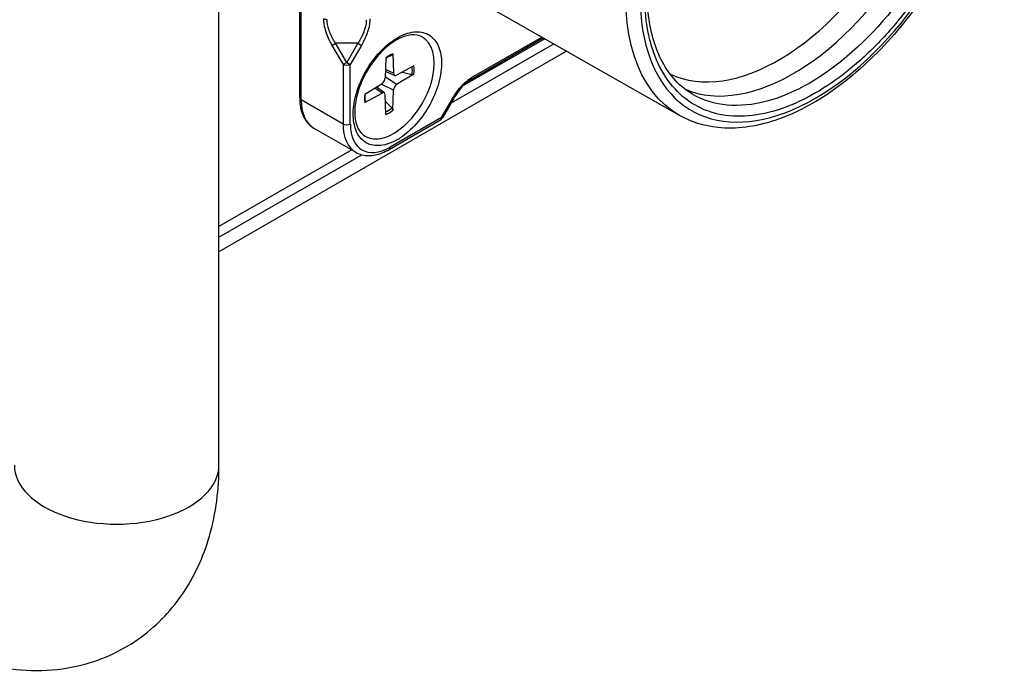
# Model space of a CAD drawing. Header units: millimetres. Extents: x 165 to 2541, y 199 to 1879.
# Tile 31 of 61: x 2050 to 2074, y 1476 to 1492. Entities that reach past the tile are written whole.
import ezdxf

# ---------------------------------------------------------------- set-up
doc = ezdxf.new("R2010")
doc.units = ezdxf.units.MM
doc.header["$LTSCALE"] = 4
doc.layers.add('01_Object Line', color=4, linetype='Continuous')

msp = doc.modelspace()

# ---------------------------------------------------------------- linework, layer by layer
at = {"layer": '01_Object Line', "ltscale": 0.657895}
for p, q in [((2054.514, 1481.499), (2054.514, 1522.323)), ((2056.486, 1490.48), (2056.486, 1501.503)), ((2056.522, 1490.429), (2056.522, 1501.452)), ((2065.772, 1490.05), (2060.483, 1493.059)), ((2062.474, 1491.926), (2060.477, 1490.773)), ((2060.66, 1490.92), (2062.439, 1491.947)), ((2060.685, 1490.976), (2062.402, 1491.968)), ((2063.009, 1491.622), (2054.514, 1486.718)), ((2057.275, 1491.765), (2057.364, 1491.816)), ((2057.275, 1491.765), (2057.548, 1491.293)), ((2057.908, 1491.816), (2057.364, 1491.816)), ((2057.636, 1491.344), (2057.364, 1491.816)), ((2057.908, 1491.816), (2057.636, 1491.344)), ((2057.996, 1491.765), (2057.724, 1491.293)), ((2057.908, 1491.816), (2057.996, 1491.765)), ((2060.18, 1490.348), (2062.696, 1491.8)), ((2058.589, 1491.458), (2058.577, 1490.965)), ((2058.766, 1491.56), (2058.778, 1491.081)), ((2057.636, 1491.344), (2057.548, 1491.293)), ((2057.548, 1491.293), (2057.548, 1489.837)), ((2057.636, 1491.344), (2057.724, 1491.293)), ((2057.724, 1489.837), (2057.724, 1491.293)), ((2058.805, 1491.03), (2058.581, 1491.129)), ((2058.778, 1491.081), (2058.582, 1491.175)), ((2059.277, 1491.266), (2058.855, 1491.036)), ((2058.855, 1490.804), (2058.578, 1490.992)), ((2059.277, 1491.061), (2058.855, 1490.804)), ((2058.996, 1491.113), (2059.225, 1491.055)), ((2058.079, 1490.574), (2058.5, 1490.831)), ((2058.5, 1490.599), (2058.32, 1490.721)), ((2058.557, 1490.601), (2058.36, 1490.745)), ((2058.778, 1490.67), (2058.477, 1490.817)), ((2058.766, 1490.177), (2058.778, 1490.67)), ((2060.406, 1490.732), (2060.405, 1490.732)), ((2060.485, 1490.819), (2060.486, 1490.819)), ((2057.548, 1489.837), (2056.522, 1490.429)), ((2058.079, 1490.369), (2058.5, 1490.599)), ((2058.589, 1490.075), (2058.577, 1490.554)), ((2059.954, 1490.002), (2060.226, 1490.473)), ((2060.246, 1490.461), (2059.974, 1489.99)), ((2058.746, 1490.225), (2058.581, 1490.395)), ((2058.671, 1489.219), (2059.928, 1489.944)), ((2059.954, 1490.002), (2058.697, 1489.276)), ((2059.954, 1490.002), (2059.974, 1489.99)), ((2056.833, 1489.742), (2057.858, 1489.15)), ((2057.762, 1489.206), (2054.514, 1487.331)), ((2054.514, 1487.077), (2058.003, 1489.091))]:
    msp.add_line(p, q, dxfattribs=at)
at = {"layer": '01_Object Line', "ltscale": 0.657895, "extrusion": (0, 0, -1)}
msp.add_arc((-2059.865, 1490.053), 0.125, 210, 240, dxfattribs=at)
at = {"layer": '01_Object Line', "ltscale": 0.657895}
for centre, major_axis, ratio, start_param, end_param in [((2069.091, 1495.42), (3.03, 5.248), 0.57735, 3.926985, 6.641623), ((2068.194, 1495.938), (-2.775, -4.806), 0.57735, 0.040172, 3.101421), ((2068.552, 1495.731), (-2.851, -4.937), 0.57735, 0.068676, 3.072917), ((2069.091, 1495.42), (3.03, 5.248), 0.577351, 1.212355, 3.926993), ((2058.785, 1490.756), (-0.7, -1.212), 0.57735, 0, 3.141593), ((2058.678, 1490.818), (-0.428, -0.742), 0.57735, 3.780061, 4.073921), ((2058.678, 1490.818), (0.428, 0.742), 0.57735, 5.350857, 5.644717), ((2068.194, 1495.938), (-2.775, -4.806), 0.57735, 6.241527, 6.241532), ((2058.498, 1490.922), (0.0562, 0.0974), 0.57735, 3.955126, 5.469652), ((2058.858, 1491.129), (-0.0562, -0.0974), 0.57735, 5.525922, 7.040448), ((2058.858, 1490.714), (-0.0562, -0.0974), 0.57735, 3.955126, 5.469652), ((2056.611, 1490.48), (-0.125, 0), 0.57735, 0, 0.785398), ((2057.583, 1491.041), (-0.75, -1.299), 0.57735, 5.497787, 6.283185), ((2058.678, 1490.818), (-0.428, -0.742), 0.57735, 5.350857, 5.644717), ((2058.498, 1490.506), (0.0562, 0.0974), 0.57735, 5.525922, 7.040448), ((2058.678, 1490.818), (0.428, 0.742), 0.57735, 3.780061, 4.073921), ((2058.608, 1490.45), (-0.75, -1.299), 0.57735, 5.497787, 6.283185), ((2058.697, 1490.398), (-0.688, -1.191), 0.57735, 5.497787, 7.068583), ((2058.873, 1490.704), (0.763, 1.321), 0.577354, 3.92771, 3.993265), ((2052.014, 1481.499), (-2.5, 0), 0.57735, 0, 3.141593)]:
    msp.add_ellipse(centre, major_axis=major_axis, ratio=ratio, start_param=start_param, end_param=end_param, dxfattribs=at)
at = {"layer": '01_Object Line', "ltscale": 0.657895, "extrusion": (0, 0, -1)}
for centre, major_axis, ratio, start_param, end_param in [((2068.95, 1495.501), (2.852, 4.939), 0.57735, 6.280717, 9.427246), ((2068.915, 1495.521), (-3.155, -5.464), 0.57735, 6.279483, 8.212418), ((2067.429, 1496.379), (-2.063, -3.572), 0.57735, 3.934658, 6.497353), ((2057.157, 1492.465), (-0.125, 0), 0.57735, 4.712602, 5.498104), ((2057.741, 1491.359), (0.375, 0.65), 0.57735, 6.07148, 6.072132), ((2058.874, 1490.705), (0.762, 1.32), 0.57735, 5.431858, 5.497436), ((2057.636, 1491.344), (-0.125, 0), 0.57735, 3.926991, 5.497784), ((2058.658, 1490.829), (-0.406, -0.702), 0.57735, 3.804174, 4.080717), ((2060.597, 1491.027), (0.063, -0.108), 0.576946, 5.497809, 6.283276), ((2060.137, 1490.524), (0.108, -0.062), 0.000012, 5.667692, 6.283162), ((2058.658, 1490.829), (-0.406, -0.702), 0.57735, 5.344061, 5.620604), ((2059.865, 1490.053), (0.062, -0.108), 0.57735, 5.497789, 6.283185), ((2057.636, 1489.888), (-0.125, 0), 0.57735, 3.926991, 5.497786), ((2058.608, 1489.327), (0.062, -0.108), 0.57735, 5.497787, 6.283185)]:
    msp.add_ellipse(centre, major_axis=major_axis, ratio=ratio, start_param=start_param, end_param=end_param, dxfattribs=at)
at = {"layer": '01_Object Line', "ltscale": 0.657895}
for points, knots in [([(2072.082, 1500.979), (2072.418, 1500.782), (2072.701, 1500.498), (2073.145, 1499.781), (2073.3, 1499.342), (2073.466, 1498.344), (2073.471, 1497.78), (2073.325, 1496.596), (2073.174, 1495.975), (2072.734, 1494.741), (2072.446, 1494.129), (2071.761, 1492.971), (2071.365, 1492.426), (2070.502, 1491.457), (2070.036, 1491.033), (2069.076, 1490.349), (2068.583, 1490.09), (2067.618, 1489.77), (2067.145, 1489.709), (2066.37, 1489.791), (2066.054, 1489.89), (2065.772, 1490.05)], [5.50149, 5.50149, 5.50149, 5.50149, 5.798462, 5.798462, 6.109762, 6.109762, 6.434877, 6.434877, 6.761469, 6.761469, 7.086942, 7.086942, 7.411965, 7.411965, 7.737547, 7.737547, 8.064225, 8.064225, 8.388566, 8.388566, 8.635677, 8.635677, 8.635677, 8.635677]), ([(2069.091, 1500.24), (2069.353, 1500.391), (2069.607, 1500.512), (2069.854, 1500.601), (2070.114, 1500.695), (2070.371, 1500.758), (2070.628, 1500.789), (2070.891, 1500.82), (2071.142, 1500.815), (2071.379, 1500.772), (2071.619, 1500.729), (2071.84, 1500.649), (2072.043, 1500.532), (2072.243, 1500.417), (2072.424, 1500.263), (2072.586, 1500.07), (2072.742, 1499.884), (2072.871, 1499.672), (2072.972, 1499.435), (2073.021, 1499.32), (2073.065, 1499.196), (2073.104, 1499.062), (2073.141, 1498.932), (2073.172, 1498.8), (2073.196, 1498.667), (2073.242, 1498.404), (2073.265, 1498.125), (2073.265, 1497.83), (2073.265, 1497.527), (2073.242, 1497.221), (2073.197, 1496.909), (2073.148, 1496.582), (2073.074, 1496.241), (2072.972, 1495.886), (2072.868, 1495.522), (2072.738, 1495.158), (2072.582, 1494.794), (2072.425, 1494.426), (2072.245, 1494.067), (2072.043, 1493.716), (2071.842, 1493.368), (2071.618, 1493.03), (2071.371, 1492.701), (2071.131, 1492.382), (2070.883, 1492.09), (2070.628, 1491.825), (2070.504, 1491.697), (2070.374, 1491.572), (2070.239, 1491.449), (2070.108, 1491.33), (2069.978, 1491.22), (2069.851, 1491.119), (2069.6, 1490.92), (2069.347, 1490.747), (2069.091, 1490.6)], [0, 0, 0, 0, 0.0625, 0.0625, 0.0625, 0.125, 0.125, 0.125, 0.1875, 0.1875, 0.1875, 0.25, 0.25, 0.25, 0.3125, 0.3125, 0.3125, 0.375, 0.375, 0.375, 0.40625, 0.40625, 0.40625, 0.4375, 0.4375, 0.4375, 0.5, 0.5, 0.5, 0.5625, 0.5625, 0.5625, 0.625, 0.625, 0.625, 0.6875, 0.6875, 0.6875, 0.75, 0.75, 0.75, 0.8125, 0.8125, 0.8125, 0.875, 0.875, 0.875, 0.90625, 0.90625, 0.90625, 0.9375, 0.9375, 0.9375, 1, 1, 1, 1]), ([(2066.091, 1490.566), (2065.788, 1490.743), (2065.535, 1491.012), (2065.17, 1491.701), (2065.051, 1492.111), (2064.954, 1493.03), (2064.972, 1493.535), (2065.141, 1494.596), (2065.292, 1495.151), (2065.714, 1496.258), (2065.985, 1496.808), (2066.621, 1497.846), (2066.985, 1498.333), (2067.767, 1499.194), (2068.184, 1499.567), (2069.028, 1500.161), (2069.454, 1500.383), (2070.269, 1500.659), (2070.657, 1500.712), (2071.297, 1500.658), (2071.561, 1500.578), (2071.795, 1500.445)], [2.358663, 2.358663, 2.358663, 2.358663, 2.70322, 2.70322, 3.027083, 3.027083, 3.341486, 3.341486, 3.655974, 3.655974, 3.971449, 3.971449, 4.287227, 4.287227, 4.602472, 4.602472, 4.916679, 4.916679, 5.232072, 5.232072, 5.495319, 5.495319, 5.495319, 5.495319]), ([(2069.091, 1490.6), (2068.829, 1490.449), (2068.575, 1490.328), (2068.328, 1490.239), (2068.069, 1490.145), (2067.811, 1490.082), (2067.555, 1490.051), (2067.291, 1490.02), (2067.041, 1490.025), (2066.803, 1490.068), (2066.563, 1490.111), (2066.342, 1490.191), (2066.139, 1490.308), (2065.939, 1490.423), (2065.758, 1490.577), (2065.597, 1490.77), (2065.44, 1490.956), (2065.311, 1491.168), (2065.21, 1491.405), (2065.161, 1491.52), (2065.117, 1491.644), (2065.078, 1491.778), (2065.041, 1491.908), (2065.01, 1492.039), (2064.987, 1492.173), (2064.94, 1492.436), (2064.917, 1492.715), (2064.917, 1493.01), (2064.917, 1493.312), (2064.94, 1493.619), (2064.986, 1493.931), (2065.034, 1494.258), (2065.108, 1494.599), (2065.21, 1494.953), (2065.314, 1495.318), (2065.444, 1495.682), (2065.6, 1496.046), (2065.757, 1496.414), (2065.937, 1496.773), (2066.139, 1497.124), (2066.34, 1497.471), (2066.564, 1497.81), (2066.811, 1498.139), (2067.051, 1498.458), (2067.299, 1498.75), (2067.555, 1499.014), (2067.678, 1499.143), (2067.808, 1499.268), (2067.943, 1499.391), (2068.075, 1499.51), (2068.204, 1499.62), (2068.332, 1499.721), (2068.582, 1499.919), (2068.836, 1500.092), (2069.091, 1500.24)], [0, 0, 0, 0, 0.0625, 0.0625, 0.0625, 0.125, 0.125, 0.125, 0.1875, 0.1875, 0.1875, 0.25, 0.25, 0.25, 0.3125, 0.3125, 0.3125, 0.375, 0.375, 0.375, 0.40625, 0.40625, 0.40625, 0.4375, 0.4375, 0.4375, 0.5, 0.5, 0.5, 0.5625, 0.5625, 0.5625, 0.625, 0.625, 0.625, 0.6875, 0.6875, 0.6875, 0.75, 0.75, 0.75, 0.8125, 0.8125, 0.8125, 0.875, 0.875, 0.875, 0.90625, 0.90625, 0.90625, 0.9375, 0.9375, 0.9375, 1, 1, 1, 1]), ([(2057.069, 1492.414), (2057.069, 1492.388), (2057.07, 1492.354), (2057.075, 1492.314), (2057.079, 1492.28), (2057.086, 1492.245), (2057.094, 1492.209), (2057.097, 1492.195), (2057.102, 1492.175), (2057.109, 1492.149), (2057.11, 1492.146), (2057.11, 1492.144), (2057.111, 1492.141), (2057.115, 1492.125), (2057.12, 1492.109), (2057.126, 1492.092), (2057.144, 1492.037), (2057.166, 1491.981), (2057.191, 1491.926), (2057.195, 1491.917), (2057.206, 1491.893), (2057.225, 1491.855), (2057.237, 1491.832), (2057.246, 1491.815), (2057.252, 1491.805), (2057.259, 1491.793), (2057.267, 1491.779), (2057.275, 1491.765)], [0.0000006, 0.0000006, 0.0000006, 0.0000006, 0.2, 0.2, 0.2, 0.35, 0.35, 0.35, 0.425, 0.425, 0.425, 0.4352378, 0.4352378, 0.4352378, 0.5, 0.5, 0.5, 0.75, 0.75, 0.75, 0.8125, 0.8125, 0.8125, 0.875, 0.875, 0.875, 0.9999999, 0.9999999, 0.9999999, 0.9999999]), ([(2057.364, 1491.816), (2057.363, 1491.817), (2057.355, 1491.829), (2057.342, 1491.851), (2057.327, 1491.874), (2057.306, 1491.911), (2057.28, 1491.96), (2057.248, 1492.024), (2057.228, 1492.074), (2057.215, 1492.108), (2057.21, 1492.122), (2057.205, 1492.136), (2057.2, 1492.15), (2057.173, 1492.234), (2057.158, 1492.317), (2057.157, 1492.393)], [0.0000075, 0.0000075, 0.0000075, 0.0000075, 0.1195135, 0.1195135, 0.1195135, 0.25, 0.25, 0.25, 0.5, 0.5, 0.5, 0.5722247, 0.5722247, 0.5722247, 1, 1, 1, 1]), ([(2058.114, 1492.393), (2058.114, 1492.379), (2058.114, 1492.365), (2058.113, 1492.351), (2058.109, 1492.287), (2058.094, 1492.219), (2058.072, 1492.151), (2058.067, 1492.137), (2058.062, 1492.122), (2058.057, 1492.108), (2058.052, 1492.095), (2058.035, 1492.045), (2057.991, 1491.96), (2057.966, 1491.91), (2057.944, 1491.874), (2057.93, 1491.85), (2057.917, 1491.83), (2057.91, 1491.819), (2057.908, 1491.816)], [0, 0, 0, 0, 0.0783483, 0.0783483, 0.0783483, 0.4263239, 0.4263239, 0.4263239, 0.5, 0.5, 0.5, 0.75, 0.75, 0.75, 0.8857961, 0.8857961, 0.8857961, 0.9999955, 0.9999955, 0.9999955, 0.9999955]), ([(2058.203, 1492.414), (2058.203, 1492.34), (2058.192, 1492.248), (2058.161, 1492.142), (2058.157, 1492.127), (2058.152, 1492.111), (2058.147, 1492.096), (2058.134, 1492.055), (2058.114, 1492), (2058.082, 1491.93), (2058.033, 1491.821), (2057.998, 1491.768), (2057.996, 1491.765)], [-1, -1, -1, -1, -0.5625416, -0.5625416, -0.5625416, -0.5, -0.5, -0.5, -0.25, -0.25, -0.25, -0.0000005, -0.0000005, -0.0000005, -0.0000005]), ([(2058.873, 1491.95), (2059.014, 1492.031), (2059.149, 1492.078), (2059.278, 1492.092), (2059.407, 1492.107), (2059.523, 1492.087), (2059.623, 1492.032), (2059.724, 1491.978), (2059.803, 1491.893), (2059.859, 1491.779), (2059.916, 1491.664), (2059.947, 1491.527), (2059.951, 1491.368), (2059.956, 1491.208), (2059.934, 1491.039), (2059.886, 1490.86), (2059.838, 1490.682), (2059.767, 1490.505), (2059.672, 1490.33), (2059.578, 1490.155), (2059.468, 1489.996), (2059.342, 1489.853), (2059.216, 1489.711), (2059.083, 1489.594), (2058.944, 1489.503)], [0, 0, 0, 0, 0.125, 0.125, 0.125, 0.25, 0.25, 0.25, 0.375, 0.375, 0.375, 0.5, 0.5, 0.5, 0.625, 0.625, 0.625, 0.75, 0.75, 0.75, 0.875, 0.875, 0.875, 1, 1, 1, 1]), ([(2058.873, 1489.459), (2058.733, 1489.379), (2058.598, 1489.331), (2058.469, 1489.317), (2058.339, 1489.302), (2058.224, 1489.323), (2058.124, 1489.377), (2058.023, 1489.431), (2057.944, 1489.516), (2057.887, 1489.63), (2057.831, 1489.745), (2057.8, 1489.882), (2057.796, 1490.042), (2057.791, 1490.201), (2057.813, 1490.37), (2057.861, 1490.549), (2057.909, 1490.728), (2057.98, 1490.905), (2058.074, 1491.079), (2058.169, 1491.254), (2058.279, 1491.413), (2058.405, 1491.556), (2058.531, 1491.698), (2058.663, 1491.815), (2058.803, 1491.906)], [0, 0, 0, 0, 0.125, 0.125, 0.125, 0.25, 0.25, 0.25, 0.375, 0.375, 0.375, 0.5, 0.5, 0.5, 0.625, 0.625, 0.625, 0.75, 0.75, 0.75, 0.875, 0.875, 0.875, 1, 1, 1, 1]), ([(2059.485, 1491.968), (2059.41, 1492.012), (2059.319, 1492.031), (2059.121, 1492.011), (2059.022, 1491.982), (2058.819, 1491.881), (2058.717, 1491.813), (2058.516, 1491.643), (2058.419, 1491.54), (2058.238, 1491.312), (2058.156, 1491.185), (2058.016, 1490.92), (2057.959, 1490.783), (2057.874, 1490.512), (2057.848, 1490.379), (2057.826, 1490.132), (2057.832, 1490.019), (2057.871, 1489.822), (2057.904, 1489.739), (2057.986, 1489.617), (2058.032, 1489.574), (2058.085, 1489.543)], [0.785398, 0.785398, 0.785398, 0.785398, 1.178057, 1.178057, 1.499008, 1.499008, 1.804028, 1.804028, 2.110666, 2.110666, 2.419687, 2.419687, 2.729307, 2.729307, 3.037509, 3.037509, 3.342996, 3.342996, 3.650238, 3.650238, 3.926991, 3.926991, 3.926991, 3.926991]), ([(2058.589, 1491.442), (2058.598, 1491.448), (2058.606, 1491.455), (2058.627, 1491.469), (2058.638, 1491.476), (2058.662, 1491.49), (2058.673, 1491.497), (2058.696, 1491.51), (2058.708, 1491.515), (2058.731, 1491.526), (2058.742, 1491.531), (2058.753, 1491.536)], [6.1451704, 6.1451704, 6.1451704, 6.1451704, 6.1916663, 6.1916663, 6.2528833, 6.2528833, 6.3141004, 6.3141004, 6.3753174, 6.3753174, 6.4365345, 6.4365345, 6.4365345, 6.4365345]), ([(2058.766, 1491.56), (2058.767, 1491.555), (2058.766, 1491.55), (2058.762, 1491.542), (2058.759, 1491.539), (2058.755, 1491.536), (2058.754, 1491.536), (2058.753, 1491.536)], [0.015165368, 0.015165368, 0.015165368, 0.015165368, 0.018975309, 0.018975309, 0.022733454, 0.022733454, 0.023583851, 0.023583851, 0.023583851, 0.023583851]), ([(2059.277, 1491.061), (2059.272, 1491.058), (2059.266, 1491.056), (2059.254, 1491.053), (2059.247, 1491.052), (2059.236, 1491.053), (2059.23, 1491.054), (2059.225, 1491.055)], [0.01516537, 0.01516537, 0.01516537, 0.01516537, 0.01897531, 0.01897531, 0.02273345, 0.02273345, 0.02576772, 0.02576772, 0.02576772, 0.02576772]), ([(2060.226, 1490.473), (2060.228, 1490.477), (2060.257, 1490.532), (2060.326, 1490.629), (2060.37, 1490.69), (2060.408, 1490.736), (2060.437, 1490.768), (2060.444, 1490.775), (2060.45, 1490.782), (2060.456, 1490.789), (2060.539, 1490.877), (2060.618, 1490.937), (2060.685, 1490.976)], [-0.9999997, -0.9999997, -0.9999997, -0.9999997, -0.75, -0.75, -0.75, -0.5, -0.5, -0.5, -0.4643918, -0.4643918, -0.4643918, 0, 0, 0, 0]), ([(2060.659, 1490.919), (2060.655, 1490.917), (2060.651, 1490.914), (2060.635, 1490.904), (2060.622, 1490.896), (2060.572, 1490.861), (2060.533, 1490.828), (2060.447, 1490.745), (2060.4, 1490.689), (2060.317, 1490.577), (2060.28, 1490.52), (2060.246, 1490.461)], [0, 0, 0, 0, 0.0037428, 0.0037428, 0.014981, 0.014981, 0.0489275, 0.0489275, 0.0933251, 0.0933251, 0.1339222, 0.1339222, 0.1339222, 0.1339222]), ([(2056.486, 1490.48), (2056.486, 1490.416), (2056.49, 1490.353), (2056.508, 1490.233), (2056.521, 1490.175), (2056.558, 1490.066), (2056.581, 1490.015), (2056.637, 1489.921), (2056.67, 1489.878), (2056.745, 1489.802), (2056.787, 1489.769), (2056.833, 1489.742)], [3.1415927, 3.1415927, 3.1415927, 3.1415927, 3.2986723, 3.2986723, 3.4557519, 3.4557519, 3.6128316, 3.6128316, 3.7699112, 3.7699112, 3.9269908, 3.9269908, 3.9269908, 3.9269908]), ([(2058.094, 1490.393), (2058.092, 1490.405), (2058.091, 1490.417), (2058.088, 1490.443), (2058.088, 1490.455), (2058.087, 1490.482), (2058.087, 1490.495), (2058.088, 1490.522), (2058.088, 1490.536), (2058.09, 1490.561), (2058.091, 1490.572), (2058.093, 1490.583)], [4.5590398, 4.5590398, 4.5590398, 4.5590398, 4.6202569, 4.6202569, 4.6814739, 4.6814739, 4.742691, 4.742691, 4.803908, 4.803908, 4.8504039, 4.8504039, 4.8504039, 4.8504039]), ([(2058.094, 1490.393), (2058.094, 1490.392), (2058.094, 1490.391), (2058.094, 1490.387), (2058.092, 1490.382), (2058.088, 1490.375), (2058.083, 1490.372), (2058.079, 1490.369)], [0.036802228, 0.036802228, 0.036802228, 0.036802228, 0.037652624, 0.037652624, 0.04141077, 0.04141077, 0.045220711, 0.045220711, 0.045220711, 0.045220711]), ([(2058.746, 1490.225), (2058.749, 1490.222), (2058.753, 1490.217), (2058.759, 1490.207), (2058.762, 1490.201), (2058.766, 1490.189), (2058.767, 1490.182), (2058.766, 1490.177)], [0.03461835, 0.03461835, 0.03461835, 0.03461835, 0.03765262, 0.03765262, 0.04141077, 0.04141077, 0.04522071, 0.04522071, 0.04522071, 0.04522071]), ([(2057.858, 1489.15), (2057.904, 1489.124), (2057.953, 1489.104), (2058.057, 1489.077), (2058.111, 1489.07), (2058.22, 1489.069), (2058.276, 1489.074), (2058.389, 1489.097), (2058.445, 1489.114), (2058.559, 1489.159), (2058.615, 1489.186), (2058.671, 1489.219)], [3.9269908, 3.9269908, 3.9269908, 3.9269908, 4.0840704, 4.0840704, 4.2411501, 4.2411501, 4.3982297, 4.3982297, 4.5553093, 4.5553093, 4.712389, 4.712389, 4.712389, 4.712389]), ([(2047.229, 1477.292), (2047.795, 1476.965), (2048.409, 1476.711), (2049.707, 1476.448), (2050.393, 1476.432), (2051.59, 1476.71), (2052.099, 1476.933), (2052.96, 1477.539), (2053.318, 1477.908), (2053.915, 1478.766), (2054.135, 1479.261), (2054.446, 1480.335), (2054.514, 1480.918), (2054.514, 1481.499)], [6.283185, 6.283185, 6.283185, 6.283185, 6.597345, 6.597345, 6.894636, 6.894636, 7.11997, 7.11997, 7.333386, 7.333386, 7.575395, 7.575395, 7.853982, 7.853982, 7.853982, 7.853982])]:
    msp.add_open_spline(points, degree=3, knots=knots, dxfattribs=at)
msp.add_open_spline([(2060.659, 1490.919), (2060.659, 1490.919), (2060.659, 1490.919), (2060.659, 1490.919)], degree=3, dxfattribs=at)

doc.saveas('drawing.dxf')
